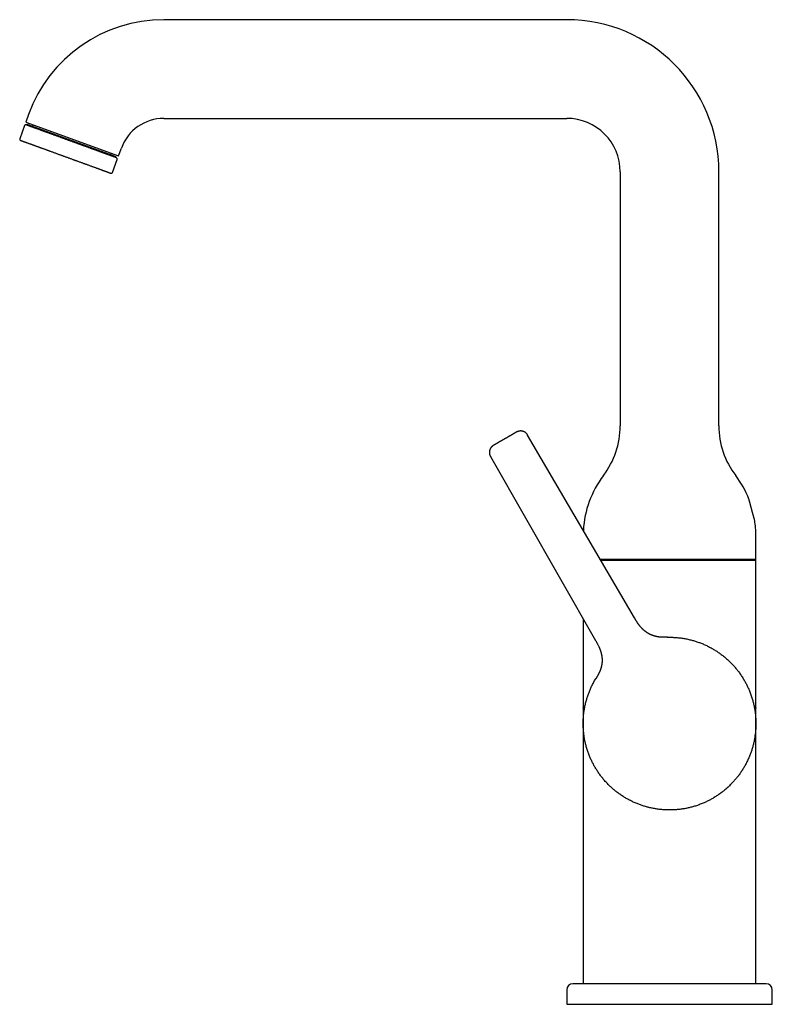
# Model space of a CAD drawing. Header units: millimetres. Extents: x 8 to 668, y 12 to 644.
# Tile 2 of 17: x 27 to 210, y 405 to 644. Entities that reach past the tile are written whole.
import ezdxf

# ---------------------------------------------------------------- set-up
doc = ezdxf.new("R2010")
doc.units = ezdxf.units.MM

msp = doc.modelspace()

# ---------------------------------------------------------------- linework, layer by layer
at = {"color": 7, "linetype": 'Continuous', "lineweight": 30}
for p, q in [((160.3, 644.08), (62.3, 644.08)), ((29.41, 621.05), (28.72, 619.17)), ((62.3, 620.08), (160.3, 620.08)), ((28.42, 618.32), (27.25, 615.13)), ((28.72, 619.17), (51.28, 610.96)), ((29.06, 618.62), (28.99, 618.43)), ((46.28, 612.35), (29.06, 618.62)), ((50.67, 610.75), (46.28, 612.35)), ((50.6, 610.57), (50.67, 610.75)), ((51.28, 610.96), (51.96, 612.84)), ((49.8, 606.92), (50.97, 610.11)), ((173.3, 607.08), (173.3, 545.34)), ((197.3, 545.34), (197.3, 607.08)), ((176.78, 498.62), (150.79, 543.08)), ((141.74, 537.86), (167.3, 493.15)), ((204.61, 527.5), (204.61, 527.5)), ((206.3, 512.88), (206.3, 518.67)), ((168.59, 512.63), (206.3, 512.63)), ((206.3, 476.73), (206.3, 512.88)), ((164.3, 498.41), (164.3, 476.73)), ((184.77, 493.92), (184.98, 493.92)), ((184.78, 493.92), (184.93, 493.92)), ((167.26, 483.68), (167.33, 483.8)), ((167.29, 483.73), (167.35, 483.82)), ((164.3, 476.71), (164.3, 476.73)), ((206.3, 476.73), (206.3, 476.69)), ((164.29, 472.93), (164.29, 472.93)), ((164.3, 472.92), (164.3, 473.01)), ((164.3, 472.73), (164.3, 472.92)), ((206.3, 472.92), (206.3, 472.92)), ((164.3, 469.12), (164.3, 469.15)), ((164.3, 469.12), (164.3, 409.67)), ((206.3, 469.14), (206.3, 469.12)), ((206.3, 409.67), (206.3, 469.12)), ((201.99, 460.19), (201.99, 460.18)), ((208.8, 409.68), (161.8, 409.68)), ((160.3, 408.18), (160.3, 404.68)), ((210.3, 404.68), (210.3, 408.18)), ((160.3, 404.68), (210.3, 404.68))]:
    msp.add_line(p, q, dxfattribs=at)
at = {"color": 7, "linetype": 'Continuous', "lineweight": 30, "flags": 128}
for points in [[(203.41, 483.56), (203.48, 483.42), (203.55, 483.31)], [(167.21, 462.25), (167.11, 462.43), (167.06, 462.51)], [(195.82, 454.75), (195.8, 454.74), (195.41, 454.52)], [(185.55, 451.93), (185.3, 451.93), (185.28, 451.93)]]:
    msp.add_lwpolyline(points, dxfattribs=at)
at = {"color": 7, "linetype": 'Continuous', "lineweight": 30}
for centre, radius, start, end in [((62.3, 609.08), 35, 90, 160), ((160.3, 607.08), 37, 0, 90), ((62.3, 609.08), 11, 90, 160), ((160.3, 607.08), 13, 0, 90), ((28.7, 618.22), 0.3, 70, 160), ((30.23, 618.62), 0.4, 250, 340), ((27.53, 615.02), 0.3, 160, 250), ((49.77, 611.51), 0.4, 160, 250), ((50.69, 610.21), 0.3, 340, 70), ((49.52, 607.02), 0.3, 250, 340), ((153.3, 545.34), 20, 322.6982, 0), ((217.3, 545.34), 20, 180, 217.3018), ((188.3, 518.67), 24, 142.6982, 177.0319), ((182.3, 518.67), 24, 21.5732, 37.3018), ((182.3, 518.67), 24, 0, 8.8089), ((161.8, 408.18), 1.5, 90, 180), ((208.8, 408.18), 1.5, 0, 90)]:
    msp.add_arc(centre, radius, start, end, dxfattribs=at)
for points, knots in [([(46.32, 612.12), (46.24, 612.15), (46.07, 612.22), (45.8, 612.31), (45.54, 612.41), (45.3, 612.49), (45.09, 612.57), (44.92, 612.63), (44.74, 612.7), (44.56, 612.76), (44.34, 612.84), (44.08, 612.94), (43.79, 613.04), (43.5, 613.15), (43.21, 613.26), (42.91, 613.36), (42.64, 613.46), (42.4, 613.55), (42.2, 613.62), (42, 613.7), (41.8, 613.77), (41.59, 613.84), (41.35, 613.93), (41.07, 614.04), (40.74, 614.15), (40.42, 614.27), (40.09, 614.39), (39.77, 614.51), (39.44, 614.63), (39.12, 614.74), (38.8, 614.86), (38.47, 614.98), (38.15, 615.1), (37.83, 615.21), (37.51, 615.33), (37.2, 615.44), (36.88, 615.56), (36.57, 615.67), (36.27, 615.78), (35.97, 615.89), (35.7, 615.99), (35.44, 616.08), (35.19, 616.17), (34.94, 616.27), (34.69, 616.36), (34.45, 616.44), (34.21, 616.53), (33.99, 616.61), (33.81, 616.68), (33.65, 616.73), (33.49, 616.79), (33.34, 616.85), (33.18, 616.9), (33.03, 616.96), (32.88, 617.02), (32.72, 617.07), (32.56, 617.13), (32.4, 617.19), (32.25, 617.24), (32.07, 617.31), (31.86, 617.39), (31.62, 617.47), (31.38, 617.56), (31.16, 617.64), (30.95, 617.72), (30.76, 617.79), (30.59, 617.85), (30.42, 617.91), (30.28, 617.96), (30.16, 618), (30.07, 618.04), (29.97, 618.07), (29.88, 618.1), (29.78, 618.14), (29.67, 618.18), (29.55, 618.23), (29.44, 618.27), (29.34, 618.3), (29.25, 618.34), (29.17, 618.36), (29.11, 618.39), (29.07, 618.4), (29.02, 618.42), (28.98, 618.43), (28.95, 618.45), (28.91, 618.46), (28.87, 618.47), (28.84, 618.49), (28.82, 618.49), (28.8, 618.5), (28.8, 618.5), (28.8, 618.5)], [0, 0, 0, 0, 0.013028, 0.026031, 0.03902, 0.052007, 0.060173, 0.068345, 0.076525, 0.084825, 0.09351, 0.106411, 0.119294, 0.132169, 0.145046, 0.157936, 0.17085, 0.179423, 0.187982, 0.19653, 0.20507, 0.213605, 0.222138, 0.235551, 0.248979, 0.262434, 0.27583, 0.289196, 0.302542, 0.31588, 0.329223, 0.342582, 0.355968, 0.369364, 0.382729, 0.396075, 0.409414, 0.422757, 0.436115, 0.449501, 0.460979, 0.472434, 0.483873, 0.495303, 0.506732, 0.518167, 0.529616, 0.541085, 0.548984, 0.556872, 0.564751, 0.572622, 0.58049, 0.588355, 0.59622, 0.604876, 0.613537, 0.622209, 0.630787, 0.638978, 0.653579, 0.668161, 0.682737, 0.697324, 0.711935, 0.724966, 0.737971, 0.750961, 0.763947, 0.772112, 0.780283, 0.788462, 0.79676, 0.805446, 0.818347, 0.831229, 0.844104, 0.856981, 0.869872, 0.882785, 0.891358, 0.899917, 0.908465, 0.917005, 0.92554, 0.934074, 0.947487, 0.960915, 0.974369, 0.987766, 1, 1, 1, 1]), ([(27.43, 614.74), (27.43, 614.74), (27.43, 614.74), (27.44, 614.74), (27.45, 614.74), (27.47, 614.73), (27.5, 614.72), (27.54, 614.7), (27.58, 614.69), (27.62, 614.67), (27.65, 614.66), (27.68, 614.65), (27.72, 614.64), (27.76, 614.62), (27.81, 614.6), (27.89, 614.58), (27.99, 614.54), (28.1, 614.5), (28.2, 614.46), (28.3, 614.43), (28.38, 614.4), (28.47, 614.36), (28.56, 614.33), (28.67, 614.29), (28.81, 614.24), (28.99, 614.17), (29.17, 614.11), (29.37, 614.04), (29.57, 613.96), (29.77, 613.89), (29.97, 613.82), (30.17, 613.74), (30.36, 613.68), (30.52, 613.62), (30.66, 613.57), (30.8, 613.51), (30.95, 613.46), (31.14, 613.39), (31.37, 613.31), (31.64, 613.21), (31.86, 613.13), (32.03, 613.07), (32.14, 613.03), (32.26, 612.99), (32.37, 612.94), (32.49, 612.9), (32.64, 612.84), (32.84, 612.77), (33.08, 612.69), (33.32, 612.6), (33.57, 612.51), (33.82, 612.42), (34.08, 612.32), (34.33, 612.23), (34.61, 612.13), (34.9, 612.02), (35.21, 611.91), (35.52, 611.8), (35.83, 611.68), (36.15, 611.57), (36.46, 611.45), (36.77, 611.34), (37.07, 611.23), (37.35, 611.13), (37.63, 611.03), (37.91, 610.93), (38.2, 610.82), (38.48, 610.72), (38.76, 610.62), (39.06, 610.51), (39.36, 610.4), (39.67, 610.29), (39.98, 610.18), (40.23, 610.08), (40.44, 610.01), (40.6, 609.95), (40.76, 609.89), (40.92, 609.83), (41.08, 609.77), (41.29, 609.7), (41.56, 609.6), (41.88, 609.48), (42.19, 609.37), (42.47, 609.27), (42.7, 609.18), (42.89, 609.11), (43.08, 609.04), (43.27, 608.98), (43.5, 608.89), (43.76, 608.8), (44.07, 608.69), (44.37, 608.58), (44.67, 608.47), (44.86, 608.4), (44.95, 608.36)], [0, 0, 0, 0, 0.002208, 0.013907, 0.025631, 0.038475, 0.051294, 0.064098, 0.076898, 0.083605, 0.090315, 0.097029, 0.10375, 0.110478, 0.117215, 0.13102, 0.144799, 0.158565, 0.17233, 0.180988, 0.189654, 0.198332, 0.206913, 0.215098, 0.229691, 0.244269, 0.258847, 0.27344, 0.288064, 0.301084, 0.314082, 0.327069, 0.340056, 0.348225, 0.3564, 0.364585, 0.372887, 0.381566, 0.396005, 0.410428, 0.424848, 0.430516, 0.436186, 0.441861, 0.44754, 0.453224, 0.458915, 0.470384, 0.481832, 0.493267, 0.504696, 0.516127, 0.527566, 0.53902, 0.550499, 0.563885, 0.577243, 0.590586, 0.603925, 0.617271, 0.630636, 0.644032, 0.655747, 0.667439, 0.679117, 0.690789, 0.702462, 0.714144, 0.725843, 0.737567, 0.75041, 0.763229, 0.776034, 0.788834, 0.795541, 0.802251, 0.808965, 0.815686, 0.822414, 0.829151, 0.842956, 0.856735, 0.8705, 0.884266, 0.892924, 0.90159, 0.910268, 0.91885, 0.927036, 0.941631, 0.95621, 0.970787, 0.985379, 1, 1, 1, 1]), ([(50.79, 610.5), (50.79, 610.5), (50.79, 610.5), (50.78, 610.5), (50.77, 610.5), (50.74, 610.51), (50.71, 610.52), (50.67, 610.54), (50.61, 610.56), (50.55, 610.58), (50.48, 610.61), (50.4, 610.64), (50.31, 610.67), (50.21, 610.71), (50.1, 610.75), (50, 610.78), (49.89, 610.82), (49.78, 610.86), (49.66, 610.91), (49.53, 610.95), (49.4, 611), (49.26, 611.05), (49.14, 611.1), (49.02, 611.14), (48.91, 611.18), (48.8, 611.22), (48.69, 611.26), (48.58, 611.3), (48.46, 611.34), (48.34, 611.39), (48.21, 611.43), (48.07, 611.48), (47.93, 611.54), (47.79, 611.59), (47.62, 611.65), (47.4, 611.73), (47.14, 611.82), (46.88, 611.92), (46.6, 612.02), (46.42, 612.09), (46.32, 612.12)], [0, 0, 0, 0, 0.002668, 0.034155, 0.065623, 0.097102, 0.128617, 0.160197, 0.191802, 0.223333, 0.25482, 0.286288, 0.317767, 0.349282, 0.380863, 0.407942, 0.434966, 0.461953, 0.48892, 0.515883, 0.542861, 0.56987, 0.596928, 0.615564, 0.634173, 0.65276, 0.671331, 0.689892, 0.708447, 0.727004, 0.747424, 0.767859, 0.788317, 0.808552, 0.827873, 0.862316, 0.896714, 0.931104, 0.96552, 1, 1, 1, 1]), ([(44.95, 608.36), (45.04, 608.33), (45.21, 608.27), (45.45, 608.18), (45.69, 608.1), (45.89, 608.02), (46.07, 607.96), (46.21, 607.91), (46.35, 607.86), (46.49, 607.81), (46.66, 607.74), (46.86, 607.67), (47.08, 607.59), (47.25, 607.53), (47.37, 607.48), (47.45, 607.46), (47.53, 607.43), (47.6, 607.4), (47.68, 607.37), (47.78, 607.34), (47.9, 607.29), (48.03, 607.24), (48.17, 607.19), (48.29, 607.15), (48.41, 607.11), (48.52, 607.06), (48.63, 607.03), (48.74, 606.99), (48.84, 606.95), (48.94, 606.91), (49.03, 606.88), (49.11, 606.85), (49.18, 606.82), (49.25, 606.8), (49.3, 606.78), (49.34, 606.77), (49.37, 606.76), (49.39, 606.75), (49.41, 606.74), (49.42, 606.74), (49.42, 606.74), (49.42, 606.74)], [0, 0, 0, 0, 0.030722, 0.061391, 0.092033, 0.122671, 0.141941, 0.161225, 0.180532, 0.200115, 0.220589, 0.254656, 0.288681, 0.322701, 0.336073, 0.349451, 0.362838, 0.376235, 0.389646, 0.403071, 0.430129, 0.457139, 0.484116, 0.51108, 0.538046, 0.565033, 0.592057, 0.619136, 0.650717, 0.682232, 0.713711, 0.745179, 0.776665, 0.808197, 0.839801, 0.867438, 0.895023, 0.922574, 0.95011, 0.977649, 1, 1, 1, 1]), ([(148.07, 543.81), (148.06, 543.81), (148.06, 543.8), (148.05, 543.79), (148.02, 543.78), (147.99, 543.76), (147.95, 543.74), (147.9, 543.71), (147.84, 543.68), (147.78, 543.64), (147.7, 543.6), (147.62, 543.55), (147.54, 543.5), (147.44, 543.45), (147.34, 543.39), (147.23, 543.32), (147.12, 543.26), (147, 543.19), (146.87, 543.11), (146.74, 543.04), (146.6, 542.96), (146.46, 542.88), (146.31, 542.79), (146.16, 542.71), (146.01, 542.62), (145.86, 542.53), (145.71, 542.44), (145.55, 542.35), (145.4, 542.26), (145.29, 542.2), (145.24, 542.17)], [0, 0, 0, 0, 0.035481, 0.071058, 0.106849, 0.142735, 0.178431, 0.21415, 0.250001, 0.285936, 0.321674, 0.357322, 0.393212, 0.429059, 0.464625, 0.500031, 0.535517, 0.571094, 0.606883, 0.642761, 0.678446, 0.714154, 0.749996, 0.786458, 0.822484, 0.858183, 0.893669, 0.929056, 0.964461, 1, 1, 1, 1]), ([(150.79, 543.08), (150.77, 543.12), (150.73, 543.19), (150.65, 543.29), (150.57, 543.39), (150.49, 543.48), (150.41, 543.56), (150.32, 543.63), (150.24, 543.7), (150.15, 543.75), (150.07, 543.8), (149.99, 543.85), (149.91, 543.89), (149.83, 543.92), (149.76, 543.95), (149.68, 543.98), (149.59, 544.01), (149.47, 544.04), (149.33, 544.06), (149.2, 544.07), (149.08, 544.08), (148.96, 544.07), (148.84, 544.06), (148.73, 544.05), (148.63, 544.03), (148.53, 544), (148.44, 543.97), (148.35, 543.94), (148.28, 543.91), (148.22, 543.89), (148.18, 543.87), (148.16, 543.86), (148.13, 543.84), (148.1, 543.83), (148.08, 543.81), (148.07, 543.81)], [0, 0, 0, 0, 0.0414276, 0.0820324, 0.1216391, 0.1600824, 0.1972104, 0.2328854, 0.2669852, 0.2994031, 0.3300481, 0.3588441, 0.3888236, 0.4163374, 0.4413344, 0.4649679, 0.4888881, 0.5366708, 0.585404, 0.622867, 0.6607167, 0.6988769, 0.7363819, 0.7721511, 0.8061783, 0.8384712, 0.8690727, 0.8990216, 0.92407, 0.949137, 0.957104, 0.9651159, 0.973927, 0.9855143, 1, 1, 1, 1]), ([(145.24, 542.17), (145.19, 542.14), (145.08, 542.08), (144.93, 542), (144.77, 541.91), (144.62, 541.82), (144.47, 541.73), (144.32, 541.64), (144.18, 541.56), (144.03, 541.48), (143.89, 541.4), (143.76, 541.32), (143.63, 541.25), (143.51, 541.17), (143.39, 541.11), (143.28, 541.04), (143.17, 540.98), (143.07, 540.92), (142.98, 540.87), (142.9, 540.82), (142.82, 540.78), (142.75, 540.74), (142.68, 540.7), (142.63, 540.67), (142.58, 540.64), (142.54, 540.62), (142.51, 540.6), (142.49, 540.59), (142.48, 540.58), (142.48, 540.58), (142.48, 540.58)], [0, 0, 0, 0, 0.0354697, 0.0710458, 0.1068455, 0.1427365, 0.1784268, 0.2141371, 0.2499747, 0.2864499, 0.3224869, 0.3581944, 0.3936839, 0.4290692, 0.464465, 0.4999859, 0.535558, 0.5709891, 0.6063933, 0.6418851, 0.6775782, 0.7135845, 0.7500127, 0.7864868, 0.8225221, 0.8582271, 0.8937133, 0.9290944, 0.9644852, 1, 1, 1, 1]), ([(142.48, 540.58), (142.47, 540.57), (142.44, 540.56), (142.42, 540.54), (142.39, 540.53), (142.37, 540.51), (142.35, 540.5), (142.33, 540.49), (142.29, 540.46), (142.22, 540.41), (142.15, 540.34), (142.07, 540.27), (142, 540.2), (141.93, 540.12), (141.86, 540.03), (141.8, 539.94), (141.74, 539.84), (141.68, 539.73), (141.63, 539.62), (141.59, 539.5), (141.55, 539.38), (141.52, 539.27), (141.5, 539.18), (141.49, 539.11), (141.48, 539.02), (141.48, 538.93), (141.48, 538.84), (141.48, 538.74), (141.49, 538.64), (141.5, 538.54), (141.52, 538.43), (141.55, 538.31), (141.58, 538.2), (141.63, 538.08), (141.68, 537.97), (141.72, 537.89), (141.74, 537.85)], [0, 0, 0, 0, 0.013312, 0.024216, 0.032727, 0.040023, 0.047282, 0.054504, 0.061686, 0.101005, 0.130951, 0.16155, 0.193841, 0.227866, 0.263632, 0.301135, 0.339292, 0.377138, 0.414598, 0.456004, 0.496742, 0.536726, 0.559936, 0.584599, 0.611689, 0.641156, 0.669952, 0.700598, 0.733016, 0.767116, 0.802791, 0.839919, 0.878363, 0.917969, 0.958573, 1, 1, 1, 1]), ([(206.01, 522.35), (206.01, 522.35), (206.01, 522.35), (206.01, 522.35), (206.01, 522.36), (206.01, 522.37), (206, 522.39), (206, 522.41), (205.99, 522.43), (205.98, 522.46), (205.97, 522.49), (205.96, 522.53), (205.95, 522.57), (205.94, 522.61), (205.93, 522.66), (205.91, 522.71), (205.9, 522.76), (205.88, 522.82), (205.86, 522.89), (205.85, 522.95), (205.83, 523.02), (205.81, 523.09), (205.79, 523.17), (205.76, 523.24), (205.74, 523.33), (205.72, 523.41), (205.69, 523.5), (205.67, 523.59), (205.64, 523.68), (205.62, 523.78), (205.59, 523.87), (205.56, 523.97), (205.54, 524.07), (205.51, 524.18), (205.48, 524.28), (205.45, 524.39), (205.42, 524.5), (205.39, 524.6), (205.36, 524.71), (205.33, 524.82), (205.3, 524.94), (205.27, 525.05), (205.24, 525.16), (205.21, 525.27), (205.18, 525.38), (205.15, 525.49), (205.12, 525.6), (205.09, 525.71), (205.06, 525.81), (205.03, 525.92), (205.01, 526.03), (204.98, 526.13), (204.95, 526.22), (204.93, 526.32), (204.9, 526.41), (204.88, 526.5), (204.86, 526.59), (204.83, 526.68), (204.81, 526.76), (204.79, 526.84), (204.77, 526.91), (204.75, 526.98), (204.74, 527.04), (204.72, 527.1), (204.7, 527.16), (204.69, 527.21), (204.68, 527.26), (204.67, 527.31), (204.66, 527.35), (204.65, 527.38), (204.64, 527.41), (204.63, 527.44), (204.63, 527.46), (204.62, 527.48), (204.62, 527.49), (204.62, 527.5), (204.61, 527.5), (204.61, 527.5), (204.61, 527.5)], [0, 0, 0, 0, 0.00222, 0.015371, 0.027877, 0.040383, 0.052976, 0.065569, 0.078435, 0.091301, 0.10426, 0.117219, 0.129768, 0.142317, 0.15495, 0.167583, 0.180478, 0.193374, 0.206358, 0.219342, 0.232205, 0.245068, 0.258016, 0.270964, 0.284175, 0.297387, 0.310687, 0.323987, 0.337305, 0.350624, 0.36403, 0.377437, 0.391118, 0.4048, 0.418574, 0.432349, 0.446073, 0.459798, 0.473615, 0.487433, 0.501543, 0.515653, 0.529864, 0.544076, 0.55797, 0.571864, 0.585855, 0.599846, 0.614148, 0.62845, 0.642861, 0.657271, 0.67101, 0.684749, 0.698587, 0.712425, 0.726582, 0.740739, 0.755009, 0.769278, 0.782617, 0.795955, 0.809391, 0.822827, 0.836576, 0.850324, 0.864183, 0.878042, 0.890936, 0.903829, 0.916816, 0.929803, 0.943086, 0.956369, 0.969756, 0.983142, 0.99574, 1, 1, 1, 1]), ([(168.45, 512.88), (168.54, 512.88), (168.74, 512.88), (169.05, 512.88), (169.39, 512.88), (169.73, 512.88), (170.08, 512.88), (170.45, 512.88), (170.82, 512.88), (171.19, 512.88), (171.58, 512.88), (171.98, 512.88), (172.38, 512.88), (172.79, 512.88), (173.2, 512.88), (173.62, 512.88), (174.05, 512.88), (174.48, 512.88), (174.93, 512.88), (175.39, 512.88), (175.85, 512.88), (176.31, 512.88), (176.78, 512.88), (177.26, 512.88), (177.74, 512.88), (178.22, 512.88), (178.71, 512.88), (179.21, 512.88), (179.7, 512.88), (180.19, 512.88), (180.69, 512.88), (181.19, 512.88), (181.69, 512.88), (182.2, 512.88), (182.71, 512.88), (183.23, 512.88), (183.74, 512.88), (184.26, 512.88), (184.78, 512.88), (185.12, 512.88), (185.3, 512.88)], [0, 0, 0, 0, 0.024175, 0.050678, 0.077182, 0.103686, 0.13019, 0.156694, 0.18314, 0.209586, 0.236032, 0.262478, 0.288924, 0.314898, 0.340872, 0.366846, 0.39282, 0.419324, 0.445828, 0.472331, 0.498835, 0.525339, 0.551843, 0.578347, 0.604793, 0.631239, 0.657685, 0.684131, 0.710577, 0.736551, 0.762525, 0.788499, 0.814473, 0.840977, 0.867481, 0.893984, 0.920488, 0.946992, 0.973496, 1, 1, 1, 1]), ([(185.3, 512.88), (185.47, 512.88), (185.81, 512.88), (186.33, 512.88), (186.85, 512.88), (187.36, 512.88), (187.87, 512.88), (188.38, 512.88), (188.88, 512.88), (189.38, 512.88), (189.88, 512.88), (190.38, 512.88), (190.88, 512.88), (191.38, 512.88), (191.88, 512.88), (192.37, 512.88), (192.85, 512.88), (193.33, 512.88), (193.81, 512.88), (194.28, 512.88), (194.74, 512.88), (195.2, 512.88), (195.65, 512.88), (196.09, 512.88), (196.53, 512.88), (196.95, 512.88), (197.38, 512.88), (197.79, 512.88), (198.21, 512.88), (198.61, 512.88), (199.01, 512.88), (199.4, 512.88), (199.78, 512.88), (200.15, 512.88), (200.51, 512.88), (200.86, 512.88), (201.2, 512.88), (201.54, 512.88), (201.86, 512.88), (202.17, 512.88), (202.46, 512.88), (202.75, 512.88), (203.03, 512.88), (203.3, 512.88), (203.56, 512.88), (203.81, 512.88), (204.05, 512.88), (204.28, 512.88), (204.5, 512.88), (204.7, 512.88), (204.89, 512.88), (205.07, 512.88), (205.24, 512.88), (205.4, 512.88), (205.54, 512.88), (205.67, 512.88), (205.79, 512.88), (205.89, 512.88), (205.99, 512.88), (206.07, 512.88), (206.14, 512.88), (206.2, 512.88), (206.24, 512.88), (206.27, 512.88), (206.29, 512.88), (206.29, 512.88), (206.3, 512.88)], [0, 0, 0, 0, 0.01568, 0.03136, 0.04704, 0.06272, 0.0784, 0.0938, 0.1092, 0.1246, 0.14, 0.155714, 0.171429, 0.187143, 0.202857, 0.218571, 0.234286, 0.25, 0.26568, 0.28136, 0.29704, 0.31272, 0.3284, 0.3438, 0.3592, 0.3746, 0.39, 0.405714, 0.421429, 0.437143, 0.452857, 0.468571, 0.484286, 0.5, 0.51568, 0.53136, 0.54704, 0.56272, 0.5784, 0.5938, 0.6092, 0.6246, 0.64, 0.655714, 0.671429, 0.687143, 0.702857, 0.718571, 0.734286, 0.75, 0.76568, 0.78136, 0.79704, 0.81272, 0.8284, 0.8438, 0.8592, 0.8746, 0.89, 0.905714, 0.921429, 0.937143, 0.952857, 0.968571, 0.984286, 1, 1, 1, 1]), ([(184.78, 493.92), (184.77, 493.92), (184.77, 493.92), (184.76, 493.92), (184.76, 493.92), (184.75, 493.92), (184.75, 493.92), (184.74, 493.92), (184.73, 493.92), (184.73, 493.92), (184.72, 493.92), (184.72, 493.92), (184.71, 493.92), (184.71, 493.92), (184.7, 493.92), (184.69, 493.92), (184.69, 493.92), (184.68, 493.92), (184.67, 493.92), (184.67, 493.92), (184.66, 493.92), (184.65, 493.92), (184.65, 493.92), (184.64, 493.92), (184.64, 493.92), (184.63, 493.92), (184.62, 493.91), (184.6, 493.91), (184.58, 493.91), (184.55, 493.91), (184.51, 493.91), (184.47, 493.91), (184.43, 493.91), (184.37, 493.91), (184.31, 493.91), (184.27, 493.91), (184.22, 493.91), (184.18, 493.91), (184.14, 493.91), (184.11, 493.91), (184.08, 493.91), (184.05, 493.91), (184.03, 493.91), (184, 493.91), (183.97, 493.91), (183.94, 493.91), (183.9, 493.91), (183.86, 493.91), (183.81, 493.91), (183.76, 493.91), (183.71, 493.91), (183.65, 493.91), (183.6, 493.91), (183.54, 493.91), (183.49, 493.92), (183.43, 493.92), (183.37, 493.92), (183.33, 493.93), (183.29, 493.93), (183.26, 493.93), (183.23, 493.93), (183.21, 493.93), (183.2, 493.93), (183.18, 493.94), (183.16, 493.94), (183.14, 493.94), (183.11, 493.94), (183.06, 493.95), (183, 493.95), (182.92, 493.96), (182.84, 493.97), (182.76, 493.98), (182.68, 493.99), (182.59, 494), (182.52, 494.01), (182.45, 494.02), (182.39, 494.03), (182.34, 494.04), (182.29, 494.05), (182.25, 494.06), (182.21, 494.07), (182.18, 494.07), (182.15, 494.08), (182.13, 494.08), (182.1, 494.09), (182.06, 494.1), (182.01, 494.11), (181.96, 494.12), (181.89, 494.14), (181.82, 494.16), (181.75, 494.17), (181.68, 494.19), (181.61, 494.21), (181.54, 494.23), (181.47, 494.26), (181.4, 494.28), (181.34, 494.3), (181.29, 494.32), (181.23, 494.34), (181.18, 494.36), (181.12, 494.38), (181.07, 494.4), (181.02, 494.42), (180.97, 494.43), (180.93, 494.45), (180.87, 494.48), (180.81, 494.5), (180.74, 494.54), (180.65, 494.57), (180.57, 494.62), (180.47, 494.66), (180.37, 494.71), (180.27, 494.77), (180.15, 494.84), (180.01, 494.92), (179.89, 494.99), (179.8, 495.05), (179.74, 495.1), (179.67, 495.14), (179.62, 495.18), (179.56, 495.22), (179.52, 495.25), (179.48, 495.28), (179.45, 495.3), (179.43, 495.32), (179.4, 495.34), (179.38, 495.36), (179.35, 495.38), (179.31, 495.41), (179.27, 495.45), (179.21, 495.49), (179.15, 495.54), (179.08, 495.61), (178.99, 495.68), (178.9, 495.77), (178.8, 495.86), (178.69, 495.97), (178.58, 496.08), (178.47, 496.2), (178.36, 496.32), (178.26, 496.44), (178.16, 496.56), (178.07, 496.67), (177.99, 496.77), (177.92, 496.86), (177.86, 496.93), (177.82, 496.99), (177.79, 497.03), (177.77, 497.07), (177.74, 497.1), (177.72, 497.13), (177.69, 497.17), (177.66, 497.21), (177.63, 497.26), (177.59, 497.31), (177.54, 497.38), (177.49, 497.46), (177.44, 497.54), (177.37, 497.64), (177.31, 497.74), (177.24, 497.85), (177.17, 497.96), (177.09, 498.09), (177.02, 498.22), (176.94, 498.35), (176.86, 498.49), (176.8, 498.58), (176.78, 498.62)], [0, 0, 0, 0, 0.017961, 0.0351768, 0.0516471, 0.0673717, 0.0823505, 0.0965836, 0.1100709, 0.1217791, 0.1328607, 0.143316, 0.1531449, 0.1623477, 0.1709246, 0.1799117, 0.1880911, 0.1954635, 0.2020292, 0.2077891, 0.2127439, 0.2168948, 0.2202438, 0.2227942, 0.2245538, 0.22583, 0.2274219, 0.2305005, 0.2343995, 0.2391181, 0.2444079, 0.2500712, 0.2580505, 0.2666657, 0.2759125, 0.2817614, 0.2878339, 0.2937526, 0.299114, 0.3039232, 0.3073186, 0.3103811, 0.3131157, 0.3155977, 0.3184643, 0.3219898, 0.3260861, 0.3306807, 0.3354139, 0.3402395, 0.3451627, 0.3501884, 0.3548897, 0.3596851, 0.3645784, 0.3695718, 0.3742395, 0.3782528, 0.3811681, 0.3836077, 0.3855731, 0.3870652, 0.3880936, 0.3891523, 0.3908417, 0.3931531, 0.3956892, 0.3982264, 0.4039016, 0.4096099, 0.4153795, 0.4214624, 0.4276355, 0.4341896, 0.4411212, 0.4453808, 0.4497667, 0.4539143, 0.4575571, 0.4607584, 0.4634433, 0.4656166, 0.4674688, 0.4694325, 0.4716026, 0.47436, 0.4777364, 0.4817467, 0.4863928, 0.4916764, 0.4972739, 0.5025796, 0.5075894, 0.5123137, 0.5181868, 0.5236003, 0.5285873, 0.5331993, 0.5374909, 0.541478, 0.5460751, 0.5502652, 0.5541092, 0.5576865, 0.5612462, 0.5651732, 0.5703227, 0.5760668, 0.5824306, 0.5894343, 0.5970947, 0.6054254, 0.6142352, 0.6228709, 0.6359811, 0.6485202, 0.6543585, 0.6600609, 0.6656265, 0.6710278, 0.6758951, 0.6801101, 0.6834873, 0.6862856, 0.6885086, 0.6904887, 0.6924775, 0.6954912, 0.6991693, 0.7035099, 0.7085103, 0.714167, 0.7222812, 0.7306212, 0.7391601, 0.750305, 0.7617469, 0.7734699, 0.7854569, 0.79769, 0.8100089, 0.8209251, 0.8310487, 0.8403957, 0.8489821, 0.8568234, 0.8605341, 0.8640573, 0.8673951, 0.8705492, 0.8735214, 0.8763613, 0.8796735, 0.8840644, 0.8892237, 0.8951338, 0.9017738, 0.9091195, 0.9171434, 0.9258146, 0.9350976, 0.9449522, 0.9553319, 0.9659848, 0.9770311, 0.9883984, 1, 1, 1, 1]), ([(184.76, 493.92), (184.76, 493.92), (184.76, 493.92), (184.77, 493.92), (184.79, 493.92), (184.81, 493.92), (184.83, 493.92), (184.84, 493.92), (184.86, 493.92), (184.87, 493.92), (184.88, 493.92), (184.88, 493.92), (184.89, 493.92), (184.89, 493.92)], [0, 0, 0, 0, 0.016841, 0.042182, 0.166321, 0.294969, 0.41584, 0.540449, 0.668801, 0.800901, 0.936751, 0.987504, 1, 1, 1, 1]), ([(184.94, 493.92), (184.94, 493.92), (184.94, 493.92), (184.94, 493.92), (184.93, 493.92)], [0, 0, 0, 0, 0.500184, 1, 1, 1, 1]), ([(184.94, 493.92), (185.09, 493.92), (185.39, 493.93), (185.84, 493.92), (186.29, 493.9), (186.73, 493.88), (187.18, 493.84), (187.62, 493.8), (188.08, 493.74), (188.55, 493.67), (189.04, 493.59), (189.52, 493.5), (190, 493.39), (190.46, 493.28), (190.91, 493.16), (191.34, 493.04), (191.76, 492.91), (192.19, 492.76), (192.61, 492.61), (193.03, 492.45), (193.45, 492.28), (193.89, 492.09), (194.34, 491.88), (194.78, 491.66), (195.21, 491.44), (195.63, 491.21), (196.03, 490.98), (196.41, 490.74), (196.79, 490.5), (197.16, 490.25), (197.53, 490), (197.89, 489.73), (198.25, 489.45), (198.63, 489.15), (199, 488.84), (199.37, 488.51), (199.73, 488.18), (200.07, 487.85), (200.4, 487.52), (200.71, 487.19), (201.01, 486.86), (201.3, 486.53), (201.58, 486.18), (201.86, 485.83), (202.14, 485.47), (202.42, 485.08), (202.7, 484.68), (202.97, 484.27), (203.23, 483.85), (203.4, 483.57), (203.48, 483.42)], [0, 0, 0, 0, 0.02, 0.04, 0.06, 0.08, 0.1, 0.12, 0.14, 0.162, 0.184, 0.206, 0.228, 0.25, 0.27, 0.29, 0.31, 0.33, 0.35, 0.37, 0.39, 0.412, 0.434, 0.456, 0.478, 0.5, 0.52, 0.54, 0.56, 0.58, 0.6, 0.62, 0.64, 0.662, 0.684, 0.706, 0.728, 0.75, 0.77, 0.79, 0.81, 0.83, 0.85, 0.87, 0.89, 0.912, 0.934, 0.956, 0.978, 1, 1, 1, 1]), ([(184.94, 493.92), (184.94, 493.92), (184.94, 493.92), (184.94, 493.92), (184.94, 493.92)], [0, 0, 0, 0, 0.653491, 1, 1, 1, 1]), ([(167.3, 493.15), (167.34, 493.09), (167.42, 492.95), (167.53, 492.75), (167.65, 492.54), (167.76, 492.33), (167.87, 492.12), (167.97, 491.92), (168.07, 491.71), (168.16, 491.51), (168.24, 491.32), (168.32, 491.13), (168.39, 490.94), (168.46, 490.76), (168.51, 490.59), (168.57, 490.43), (168.61, 490.27), (168.65, 490.12), (168.69, 489.98), (168.72, 489.84), (168.75, 489.72), (168.77, 489.6), (168.79, 489.48), (168.81, 489.38), (168.82, 489.28), (168.84, 489.19), (168.84, 489.13), (168.85, 489.08), (168.85, 489.05), (168.86, 489.02), (168.86, 489), (168.86, 488.98), (168.86, 488.97), (168.86, 488.95), (168.87, 488.92), (168.87, 488.89), (168.87, 488.85), (168.88, 488.8), (168.88, 488.72), (168.89, 488.62), (168.89, 488.52), (168.89, 488.41), (168.89, 488.32), (168.89, 488.24), (168.89, 488.15), (168.89, 488.06), (168.88, 487.97), (168.88, 487.89), (168.87, 487.82), (168.87, 487.75), (168.86, 487.68), (168.85, 487.62), (168.85, 487.56), (168.84, 487.51), (168.83, 487.47), (168.83, 487.45), (168.83, 487.43), (168.83, 487.42), (168.83, 487.41), (168.83, 487.41), (168.83, 487.4), (168.82, 487.39), (168.82, 487.38), (168.82, 487.36), (168.81, 487.33), (168.81, 487.29), (168.8, 487.25), (168.79, 487.2), (168.78, 487.15), (168.77, 487.09), (168.76, 487.03), (168.75, 486.97), (168.73, 486.89), (168.71, 486.81), (168.69, 486.72), (168.67, 486.63), (168.64, 486.54), (168.62, 486.46), (168.6, 486.39), (168.58, 486.31), (168.55, 486.24), (168.53, 486.17), (168.51, 486.13), (168.5, 486.09), (168.49, 486.06), (168.48, 486.04), (168.48, 486.02), (168.47, 485.99), (168.46, 485.96), (168.44, 485.92), (168.43, 485.88), (168.41, 485.84), (168.38, 485.76), (168.34, 485.66), (168.28, 485.54), (168.23, 485.42), (168.18, 485.31), (168.12, 485.19), (168.06, 485.07), (167.99, 484.93), (167.92, 484.79), (167.85, 484.68), (167.81, 484.6), (167.79, 484.56), (167.76, 484.52), (167.75, 484.49), (167.73, 484.46), (167.72, 484.44), (167.71, 484.43), (167.7, 484.4), (167.68, 484.38), (167.67, 484.36), (167.65, 484.33), (167.64, 484.31), (167.62, 484.28), (167.61, 484.26), (167.59, 484.23), (167.58, 484.21), (167.56, 484.18), (167.54, 484.15), (167.52, 484.12), (167.51, 484.1), (167.5, 484.08), (167.49, 484.06), (167.48, 484.05), (167.48, 484.04), (167.47, 484.03), (167.46, 484.02), (167.45, 484), (167.44, 483.98), (167.43, 483.96), (167.42, 483.95), (167.42, 483.95), (167.42, 483.94), (167.41, 483.93), (167.4, 483.92), (167.39, 483.9), (167.38, 483.88), (167.37, 483.86), (167.36, 483.84), (167.35, 483.83), (167.34, 483.81), (167.33, 483.8), (167.33, 483.79), (167.32, 483.79), (167.32, 483.78), (167.32, 483.78), (167.32, 483.77), (167.31, 483.77), (167.31, 483.77), (167.31, 483.76), (167.31, 483.76), (167.3, 483.76), (167.3, 483.75), (167.3, 483.75), (167.3, 483.75), (167.3, 483.75), (167.3, 483.74), (167.3, 483.74), (167.3, 483.74)], [0, 0, 0, 0, 0.019986, 0.040247, 0.060599, 0.080896, 0.101026, 0.120899, 0.140434, 0.159562, 0.178219, 0.196347, 0.213896, 0.230812, 0.247044, 0.262541, 0.277258, 0.291157, 0.304245, 0.316666, 0.328421, 0.339494, 0.349871, 0.359356, 0.368156, 0.376264, 0.383677, 0.386768, 0.389522, 0.391869, 0.393809, 0.39534, 0.396483, 0.397956, 0.400108, 0.402946, 0.406469, 0.410564, 0.418205, 0.426786, 0.436304, 0.446756, 0.4538, 0.461206, 0.468973, 0.477091, 0.484954, 0.491826, 0.498147, 0.503924, 0.509167, 0.515347, 0.520636, 0.525085, 0.527919, 0.53038, 0.532548, 0.534536, 0.536488, 0.537414, 0.538287, 0.539159, 0.540084, 0.542249, 0.54502, 0.548504, 0.552096, 0.556267, 0.561022, 0.566367, 0.572302, 0.578647, 0.584785, 0.593832, 0.602307, 0.610257, 0.617738, 0.62482, 0.631565, 0.638729, 0.645487, 0.651847, 0.655411, 0.658716, 0.661378, 0.663369, 0.665254, 0.667567, 0.670446, 0.673889, 0.677898, 0.682357, 0.686824, 0.699173, 0.711337, 0.723375, 0.735342, 0.747289, 0.762643, 0.778863, 0.795945, 0.813876, 0.819671, 0.825392, 0.830527, 0.835039, 0.838152, 0.840888, 0.843728, 0.847349, 0.851252, 0.85579, 0.860917, 0.866002, 0.870853, 0.87547, 0.879851, 0.883997, 0.890928, 0.897075, 0.902435, 0.907009, 0.910794, 0.913791, 0.915999, 0.917577, 0.919235, 0.921062, 0.92492, 0.929363, 0.934392, 0.935406, 0.936489, 0.93806, 0.940213, 0.942949, 0.946265, 0.949843, 0.954196, 0.957878, 0.960897, 0.963271, 0.964479, 0.965454, 0.966235, 0.966575, 0.966898, 0.96722, 0.967557, 0.968324, 0.969281, 0.970469, 0.973125, 0.976248, 0.97947, 0.982791, 0.986211, 0.993219, 1, 1, 1, 1]), ([(167.11, 462.43), (167.04, 462.55), (166.89, 462.81), (166.68, 463.21), (166.48, 463.61), (166.28, 464.01), (166.1, 464.41), (165.92, 464.83), (165.75, 465.25), (165.58, 465.7), (165.41, 466.16), (165.26, 466.63), (165.12, 467.1), (164.99, 467.56), (164.88, 468.01), (164.78, 468.44), (164.69, 468.88), (164.61, 469.32), (164.53, 469.76), (164.47, 470.2), (164.42, 470.66), (164.37, 471.14), (164.33, 471.63), (164.31, 472.12), (164.3, 472.61), (164.29, 473.09), (164.3, 473.55), (164.32, 473.99), (164.35, 474.44), (164.39, 474.89), (164.43, 475.33), (164.49, 475.77), (164.56, 476.23), (164.64, 476.7), (164.73, 477.18), (164.84, 477.66), (164.95, 478.14), (165.08, 478.6), (165.21, 479.04), (165.34, 479.47), (165.48, 479.89), (165.64, 480.31), (165.8, 480.73), (165.97, 481.14), (166.15, 481.57), (166.35, 482), (166.57, 482.44), (166.8, 482.87), (167.04, 483.3), (167.2, 483.59), (167.29, 483.73)], [0, 0, 0, 0, 0.02, 0.0400001, 0.0600001, 0.0800001, 0.1000002, 0.1200002, 0.1400002, 0.1620002, 0.1840001, 0.2060001, 0.228, 0.25, 0.27, 0.2900001, 0.3100001, 0.3300001, 0.3500002, 0.3700002, 0.3900002, 0.4120002, 0.4340001, 0.4560001, 0.478, 0.5, 0.52, 0.5400001, 0.5600001, 0.5800001, 0.6000002, 0.6200002, 0.6400002, 0.6620002, 0.6840001, 0.7060001, 0.728, 0.75, 0.77, 0.7900001, 0.8100001, 0.8300001, 0.8500002, 0.8700002, 0.8900002, 0.9120002, 0.9340001, 0.9560001, 0.978, 1, 1, 1, 1]), ([(167.29, 483.73), (167.29, 483.73), (167.29, 483.73), (167.29, 483.73), (167.29, 483.73), (167.29, 483.73), (167.29, 483.73), (167.29, 483.73), (167.29, 483.73), (167.29, 483.73), (167.29, 483.73), (167.29, 483.73), (167.29, 483.74), (167.29, 483.74), (167.29, 483.74)], [0, 0, 0, 0, 0.077681, 0.399485, 0.558122, 0.578903, 0.599685, 0.620469, 0.641255, 0.662042, 0.684623, 0.812765, 0.937137, 1, 1, 1, 1]), ([(167.33, 483.79), (167.33, 483.79), (167.33, 483.8), (167.34, 483.81), (167.35, 483.83), (167.36, 483.84), (167.36, 483.85), (167.37, 483.86)], [0, 0, 0, 0, 0.156529, 0.380422, 0.597135, 0.806679, 1, 1, 1, 1]), ([(203.48, 483.42), (203.55, 483.3), (203.7, 483.05), (203.9, 482.67), (204.1, 482.29), (204.28, 481.9), (204.46, 481.51), (204.65, 481.09), (204.83, 480.64), (205.01, 480.17), (205.18, 479.69), (205.33, 479.22), (205.47, 478.77), (205.59, 478.33), (205.7, 477.89), (205.8, 477.45), (205.9, 477.01), (205.98, 476.56), (206.05, 476.12), (206.12, 475.67), (206.17, 475.24), (206.21, 474.81), (206.25, 474.38), (206.27, 473.95), (206.29, 473.52), (206.3, 473.06), (206.3, 472.58), (206.28, 472.07), (206.25, 471.56), (206.22, 471.08), (206.17, 470.61), (206.11, 470.16), (206.05, 469.71), (205.98, 469.26), (205.89, 468.81), (205.8, 468.37), (205.69, 467.93), (205.58, 467.5), (205.47, 467.07), (205.34, 466.66), (205.21, 466.25), (205.07, 465.84), (204.92, 465.44), (204.75, 465.01), (204.56, 464.57), (204.36, 464.11), (204.14, 463.65), (203.92, 463.21), (203.69, 462.8), (203.47, 462.4), (203.24, 462.01), (203, 461.63), (202.75, 461.25), (202.49, 460.87), (202.23, 460.5), (201.96, 460.15), (201.69, 459.8), (201.42, 459.47), (201.14, 459.14), (200.85, 458.82), (200.56, 458.5), (200.24, 458.17), (199.9, 457.83), (199.53, 457.48), (199.15, 457.14), (198.78, 456.82), (198.42, 456.53), (198.06, 456.25), (197.7, 455.97), (197.33, 455.71), (196.95, 455.46), (196.57, 455.21), (196.19, 454.97), (195.93, 454.81), (195.8, 454.74)], [0, 0, 0, 0, 0.013067, 0.026133, 0.0392, 0.052267, 0.065333, 0.0784, 0.0938, 0.1092, 0.1246, 0.14, 0.15375, 0.1675, 0.18125, 0.195, 0.20875, 0.2225, 0.23625, 0.25, 0.263067, 0.276133, 0.2892, 0.302267, 0.315333, 0.3284, 0.3438, 0.3592, 0.3746, 0.39, 0.40375, 0.4175, 0.43125, 0.445, 0.45875, 0.4725, 0.48625, 0.5, 0.513067, 0.526133, 0.5392, 0.552267, 0.565333, 0.5784, 0.5938, 0.6092, 0.6246, 0.64, 0.65375, 0.6675, 0.68125, 0.695, 0.70875, 0.7225, 0.73625, 0.75, 0.763067, 0.776133, 0.7892, 0.802267, 0.815333, 0.8284, 0.8438, 0.8592, 0.8746, 0.89, 0.90375, 0.9175, 0.93125, 0.945, 0.95875, 0.9725, 0.98625, 1, 1, 1, 1]), ([(164.3, 476.71), (164.3, 476.7), (164.3, 476.68), (164.3, 476.65), (164.3, 476.61), (164.3, 476.58), (164.3, 476.55), (164.3, 476.53), (164.3, 476.49), (164.3, 476.45), (164.3, 476.39), (164.3, 476.33), (164.3, 476.25), (164.3, 476.16), (164.3, 476.1), (164.3, 476.05), (164.3, 476), (164.3, 475.96), (164.3, 475.91), (164.3, 475.86), (164.3, 475.81), (164.3, 475.78), (164.3, 475.75), (164.3, 475.73), (164.3, 475.7), (164.3, 475.68), (164.3, 475.64), (164.3, 475.6), (164.3, 475.55), (164.3, 475.51), (164.3, 475.46), (164.3, 475.43), (164.3, 475.39), (164.3, 475.37), (164.3, 475.34), (164.3, 475.31), (164.3, 475.28), (164.3, 475.25), (164.3, 475.21), (164.3, 475.18), (164.3, 475.15), (164.3, 475.12), (164.3, 475.1), (164.3, 475.08), (164.3, 475.06), (164.3, 475.03), (164.3, 475.01), (164.3, 474.96), (164.3, 474.91), (164.3, 474.85), (164.3, 474.79), (164.3, 474.74), (164.3, 474.7), (164.3, 474.66), (164.3, 474.62), (164.3, 474.59), (164.3, 474.57), (164.3, 474.55), (164.3, 474.53), (164.3, 474.5), (164.3, 474.47), (164.3, 474.42), (164.3, 474.38), (164.3, 474.33), (164.3, 474.29), (164.29, 474.23), (164.29, 474.16), (164.29, 474.07), (164.29, 474), (164.29, 473.93), (164.29, 473.85), (164.29, 473.78), (164.29, 473.7), (164.29, 473.61), (164.29, 473.54), (164.29, 473.48), (164.29, 473.43), (164.29, 473.39), (164.29, 473.36), (164.29, 473.33), (164.29, 473.3), (164.29, 473.29), (164.29, 473.28), (164.29, 473.27), (164.29, 473.25), (164.29, 473.22), (164.29, 473.18), (164.29, 473.12), (164.29, 473.05), (164.29, 472.99), (164.29, 472.94), (164.29, 472.93)], [0, 0, 0, 0, 0.007643, 0.017351, 0.026852, 0.034441, 0.040217, 0.046298, 0.053418, 0.066342, 0.079688, 0.093215, 0.116333, 0.137431, 0.157071, 0.166105, 0.175884, 0.18768, 0.20093, 0.213529, 0.225273, 0.232678, 0.239381, 0.2453, 0.250524, 0.257077, 0.265802, 0.276103, 0.288604, 0.300202, 0.310901, 0.320492, 0.32855, 0.335066, 0.341178, 0.347653, 0.355649, 0.364186, 0.372837, 0.381601, 0.390144, 0.396745, 0.401691, 0.405707, 0.410825, 0.417042, 0.424358, 0.432767, 0.447894, 0.464066, 0.481111, 0.491217, 0.501606, 0.512277, 0.521873, 0.528904, 0.533351, 0.537717, 0.543466, 0.5506, 0.560901, 0.573023, 0.585368, 0.597502, 0.609438, 0.621191, 0.647287, 0.672686, 0.69758, 0.721897, 0.745553, 0.768556, 0.793575, 0.81786, 0.841492, 0.855146, 0.867733, 0.878668, 0.88794, 0.896444, 0.902774, 0.906928, 0.907841, 0.909433, 0.9148, 0.923105, 0.934368, 0.948611, 0.965861, 0.986151, 1, 1, 1, 1]), ([(206.3, 472.92), (206.3, 472.94), (206.3, 472.98), (206.3, 473.04), (206.3, 473.11), (206.3, 473.16), (206.3, 473.2), (206.3, 473.23), (206.3, 473.25), (206.3, 473.26), (206.3, 473.27), (206.3, 473.29), (206.3, 473.31), (206.3, 473.34), (206.3, 473.37), (206.3, 473.42), (206.3, 473.5), (206.3, 473.6), (206.3, 473.71), (206.3, 473.81), (206.3, 473.91), (206.3, 474.01), (206.3, 474.11), (206.3, 474.2), (206.3, 474.28), (206.3, 474.34), (206.3, 474.39), (206.3, 474.43), (206.3, 474.46), (206.3, 474.5), (206.3, 474.54), (206.3, 474.58), (206.3, 474.62), (206.3, 474.66), (206.3, 474.7), (206.3, 474.75), (206.3, 474.81), (206.3, 474.87), (206.3, 474.92), (206.3, 474.98), (206.3, 475.04), (206.3, 475.09), (206.3, 475.14), (206.3, 475.19), (206.3, 475.23), (206.3, 475.28), (206.3, 475.34), (206.3, 475.4), (206.3, 475.47), (206.3, 475.54), (206.3, 475.6), (206.3, 475.67), (206.3, 475.74), (206.3, 475.8), (206.3, 475.87), (206.3, 475.92), (206.3, 475.96), (206.3, 475.99), (206.3, 476.01), (206.3, 476.04), (206.3, 476.07), (206.3, 476.11), (206.3, 476.16), (206.3, 476.2), (206.3, 476.23), (206.3, 476.26), (206.3, 476.29), (206.3, 476.32), (206.3, 476.36), (206.3, 476.41), (206.3, 476.46), (206.3, 476.5), (206.3, 476.54), (206.3, 476.57), (206.3, 476.6), (206.3, 476.63), (206.3, 476.66), (206.3, 476.68), (206.3, 476.69)], [0, 0, 0, 0, 0.011689, 0.031141, 0.047563, 0.060987, 0.071438, 0.078944, 0.083551, 0.086719, 0.091099, 0.096757, 0.103683, 0.111866, 0.12129, 0.131938, 0.166996, 0.200094, 0.231409, 0.2611, 0.289309, 0.318826, 0.345881, 0.370527, 0.392801, 0.412812, 0.422434, 0.432199, 0.442115, 0.452193, 0.46241, 0.471839, 0.480333, 0.490632, 0.502199, 0.515791, 0.530021, 0.544285, 0.558586, 0.572924, 0.58692, 0.600688, 0.612677, 0.624078, 0.635798, 0.648194, 0.663012, 0.678594, 0.694859, 0.711761, 0.728791, 0.743849, 0.759735, 0.77974, 0.794861, 0.808176, 0.819198, 0.824555, 0.829241, 0.835465, 0.843894, 0.855414, 0.866129, 0.875982, 0.884613, 0.891456, 0.89709, 0.905433, 0.915837, 0.927876, 0.940637, 0.954094, 0.961648, 0.96858, 0.974878, 0.981725, 0.990657, 1, 1, 1, 1]), ([(164.29, 472.93), (164.29, 472.91), (164.29, 472.87), (164.29, 472.81), (164.29, 472.74), (164.29, 472.69), (164.29, 472.65), (164.29, 472.62), (164.29, 472.6), (164.29, 472.59), (164.29, 472.58), (164.29, 472.56), (164.29, 472.54), (164.29, 472.51), (164.29, 472.48), (164.29, 472.43), (164.29, 472.35), (164.29, 472.25), (164.29, 472.14), (164.29, 472.04), (164.29, 471.94), (164.29, 471.84), (164.29, 471.74), (164.29, 471.65), (164.3, 471.57), (164.3, 471.51), (164.3, 471.46), (164.3, 471.42), (164.3, 471.39), (164.3, 471.35), (164.3, 471.31), (164.3, 471.27), (164.3, 471.23), (164.3, 471.19), (164.3, 471.15), (164.3, 471.1), (164.3, 471.04), (164.3, 470.98), (164.3, 470.93), (164.3, 470.87), (164.3, 470.81), (164.3, 470.76), (164.3, 470.71), (164.3, 470.66), (164.3, 470.62), (164.3, 470.57), (164.3, 470.51), (164.3, 470.45), (164.3, 470.38), (164.3, 470.31), (164.3, 470.25), (164.3, 470.18), (164.3, 470.11), (164.3, 470.05), (164.3, 469.98), (164.3, 469.93), (164.3, 469.89), (164.3, 469.86), (164.3, 469.84), (164.3, 469.81), (164.3, 469.78), (164.3, 469.74), (164.3, 469.69), (164.3, 469.65), (164.3, 469.62), (164.3, 469.59), (164.3, 469.56), (164.3, 469.53), (164.3, 469.49), (164.3, 469.44), (164.3, 469.39), (164.3, 469.35), (164.3, 469.31), (164.3, 469.28), (164.3, 469.25), (164.3, 469.22), (164.3, 469.19), (164.3, 469.17), (164.3, 469.15)], [0, 0, 0, 0, 0.011683, 0.031124, 0.047538, 0.060955, 0.0714, 0.078903, 0.083507, 0.086674, 0.091052, 0.096706, 0.103629, 0.111808, 0.121227, 0.131869, 0.166909, 0.199989, 0.231288, 0.260964, 0.289158, 0.318659, 0.3457, 0.370334, 0.392596, 0.412596, 0.422213, 0.431973, 0.441884, 0.451957, 0.462168, 0.471592, 0.480082, 0.490376, 0.501937, 0.515521, 0.529744, 0.544001, 0.558294, 0.572625, 0.586614, 0.600374, 0.612357, 0.623752, 0.635465, 0.647855, 0.662665, 0.67824, 0.694496, 0.711389, 0.72841, 0.74346, 0.759337, 0.779333, 0.794445, 0.807753, 0.81877, 0.824124, 0.828808, 0.835028, 0.843453, 0.854966, 0.865676, 0.875524, 0.884151, 0.89099, 0.896621, 0.90496, 0.915358, 0.927391, 0.940146, 0.953595, 0.961145, 0.968073, 0.974369, 0.981212, 0.990139, 1, 1, 1, 1]), ([(164.3, 473.28), (164.3, 473.28), (164.3, 473.28), (164.3, 473.28), (164.3, 473.27), (164.3, 473.26), (164.3, 473.25), (164.3, 473.23), (164.3, 473.2), (164.3, 473.17), (164.3, 473.15), (164.3, 473.13), (164.3, 473.11), (164.3, 473.1), (164.3, 473.1)], [0, 0, 0, 0, 0.083908, 0.169182, 0.243428, 0.30969, 0.3747, 0.463737, 0.559649, 0.659998, 0.738328, 0.820479, 0.90742, 1, 1, 1, 1]), ([(206.3, 472.92), (206.3, 472.92), (206.3, 472.9), (206.3, 472.88), (206.3, 472.85), (206.3, 472.83), (206.3, 472.81), (206.3, 472.8), (206.3, 472.78), (206.3, 472.77), (206.3, 472.75), (206.3, 472.74), (206.3, 472.73), (206.3, 472.71), (206.29, 472.69), (206.29, 472.66), (206.29, 472.64), (206.29, 472.61), (206.29, 472.6), (206.29, 472.59), (206.29, 472.58), (206.29, 472.58), (206.29, 472.58), (206.29, 472.57), (206.29, 472.57), (206.29, 472.57), (206.29, 472.57), (206.29, 472.57)], [0, 0, 0, 0, 0.015367, 0.052547, 0.080898, 0.100755, 0.116547, 0.135419, 0.162269, 0.194563, 0.226202, 0.255785, 0.283344, 0.30891, 0.361445, 0.40339, 0.468685, 0.539025, 0.575355, 0.617953, 0.667133, 0.722803, 0.786419, 0.859531, 0.941497, 0.979986, 1, 1, 1, 1]), ([(206.29, 472.57), (206.29, 472.57), (206.29, 472.57), (206.29, 472.57), (206.29, 472.58), (206.29, 472.59), (206.29, 472.6), (206.29, 472.62), (206.29, 472.65), (206.29, 472.68), (206.3, 472.7), (206.3, 472.72), (206.3, 472.74), (206.3, 472.75), (206.3, 472.75)], [0, 0, 0, 0, 0.083908, 0.169182, 0.243428, 0.30969, 0.3747, 0.463737, 0.559649, 0.659998, 0.738328, 0.820479, 0.90742, 1, 1, 1, 1]), ([(206.3, 469.14), (206.3, 469.15), (206.3, 469.17), (206.3, 469.2), (206.3, 469.24), (206.3, 469.27), (206.3, 469.3), (206.3, 469.32), (206.3, 469.36), (206.3, 469.4), (206.3, 469.46), (206.3, 469.52), (206.3, 469.6), (206.3, 469.69), (206.3, 469.75), (206.3, 469.8), (206.3, 469.85), (206.3, 469.89), (206.3, 469.94), (206.3, 469.99), (206.3, 470.04), (206.3, 470.07), (206.3, 470.1), (206.3, 470.12), (206.3, 470.15), (206.3, 470.17), (206.3, 470.21), (206.3, 470.25), (206.3, 470.3), (206.3, 470.34), (206.3, 470.39), (206.3, 470.42), (206.3, 470.46), (206.3, 470.48), (206.3, 470.51), (206.3, 470.54), (206.3, 470.57), (206.3, 470.6), (206.3, 470.64), (206.3, 470.67), (206.3, 470.7), (206.3, 470.73), (206.3, 470.75), (206.3, 470.77), (206.3, 470.79), (206.3, 470.82), (206.3, 470.84), (206.3, 470.89), (206.3, 470.94), (206.3, 471), (206.3, 471.06), (206.3, 471.11), (206.3, 471.15), (206.3, 471.19), (206.3, 471.23), (206.3, 471.26), (206.3, 471.28), (206.3, 471.3), (206.3, 471.32), (206.3, 471.35), (206.3, 471.38), (206.3, 471.43), (206.3, 471.47), (206.3, 471.52), (206.3, 471.56), (206.3, 471.62), (206.3, 471.69), (206.3, 471.78), (206.3, 471.85), (206.3, 471.92), (206.3, 472), (206.3, 472.07), (206.3, 472.15), (206.3, 472.24), (206.3, 472.31), (206.3, 472.37), (206.3, 472.42), (206.3, 472.46), (206.3, 472.49), (206.3, 472.52), (206.3, 472.55), (206.3, 472.56), (206.3, 472.57), (206.3, 472.58), (206.3, 472.6), (206.3, 472.63), (206.3, 472.67), (206.3, 472.73), (206.3, 472.8), (206.3, 472.86), (206.3, 472.91), (206.3, 472.92)], [0, 0, 0, 0, 0.007265, 0.016977, 0.026481, 0.034073, 0.039852, 0.045934, 0.053058, 0.065987, 0.079337, 0.092869, 0.115997, 0.137103, 0.15675, 0.165787, 0.175571, 0.187371, 0.200626, 0.213229, 0.224978, 0.232386, 0.239091, 0.245013, 0.250239, 0.256794, 0.265523, 0.275827, 0.288333, 0.299935, 0.310638, 0.320234, 0.328294, 0.334813, 0.340927, 0.347405, 0.355404, 0.363944, 0.372598, 0.381366, 0.389912, 0.396515, 0.401463, 0.40548, 0.4106, 0.41682, 0.424138, 0.432551, 0.447684, 0.463862, 0.480913, 0.491023, 0.501416, 0.512091, 0.521691, 0.528725, 0.533173, 0.537541, 0.543292, 0.550429, 0.560734, 0.572861, 0.58521, 0.597348, 0.60929, 0.621047, 0.647153, 0.672562, 0.697464, 0.721791, 0.745456, 0.768468, 0.793496, 0.81779, 0.841432, 0.855091, 0.867682, 0.878622, 0.887897, 0.896404, 0.902737, 0.906892, 0.907806, 0.909399, 0.914768, 0.923076, 0.934343, 0.948591, 0.965848, 0.986146, 1, 1, 1, 1]), ([(195.8, 454.74), (195.67, 454.67), (195.42, 454.53), (195.04, 454.32), (194.66, 454.13), (194.27, 453.94), (193.88, 453.76), (193.46, 453.57), (193.01, 453.39), (192.54, 453.21), (192.06, 453.04), (191.59, 452.89), (191.14, 452.75), (190.71, 452.63), (190.27, 452.52), (189.82, 452.42), (189.38, 452.32), (188.93, 452.24), (188.49, 452.17), (188.04, 452.1), (187.61, 452.05), (187.18, 452.01), (186.75, 451.97), (186.32, 451.95), (185.89, 451.93), (185.43, 451.92), (184.95, 451.93), (184.44, 451.94), (183.94, 451.97), (183.45, 452), (182.98, 452.05), (182.53, 452.11), (182.08, 452.17), (181.63, 452.25), (181.19, 452.33), (180.74, 452.42), (180.3, 452.53), (179.87, 452.64), (179.45, 452.75), (179.03, 452.88), (178.62, 453.01), (178.22, 453.15), (177.81, 453.3), (177.39, 453.47), (176.94, 453.66), (176.48, 453.86), (176.02, 454.08), (175.58, 454.3), (175.17, 454.53), (174.77, 454.75), (174.38, 454.98), (174, 455.22), (173.62, 455.47), (173.24, 455.73), (172.87, 455.99), (172.52, 456.26), (172.17, 456.53), (171.84, 456.8), (171.51, 457.08), (171.19, 457.37), (170.87, 457.66), (170.54, 457.98), (170.2, 458.32), (169.85, 458.69), (169.51, 459.07), (169.2, 459.44), (168.9, 459.8), (168.62, 460.16), (168.35, 460.53), (168.08, 460.89), (167.83, 461.27), (167.58, 461.65), (167.34, 462.03), (167.19, 462.29), (167.11, 462.43)], [0, 0, 0, 0, 0.013067, 0.026133, 0.0392, 0.052267, 0.065333, 0.0784, 0.0938, 0.1092, 0.1246, 0.14, 0.15375, 0.1675, 0.18125, 0.195, 0.20875, 0.2225, 0.23625, 0.25, 0.263067, 0.276133, 0.2892, 0.302267, 0.315333, 0.3284, 0.3438, 0.3592, 0.3746, 0.39, 0.40375, 0.4175, 0.43125, 0.445, 0.45875, 0.4725, 0.48625, 0.5, 0.513067, 0.526133, 0.5392, 0.552267, 0.565333, 0.5784, 0.5938, 0.6092, 0.6246, 0.64, 0.65375, 0.6675, 0.68125, 0.695, 0.70875, 0.7225, 0.73625, 0.75, 0.763067, 0.776133, 0.7892, 0.802267, 0.815333, 0.8284, 0.8438, 0.8592, 0.8746, 0.89, 0.90375, 0.9175, 0.93125, 0.945, 0.95875, 0.9725, 0.98625, 1, 1, 1, 1])]:
    msp.add_open_spline(points, degree=3, knots=knots, dxfattribs=at)

doc.saveas('drawing.dxf')
